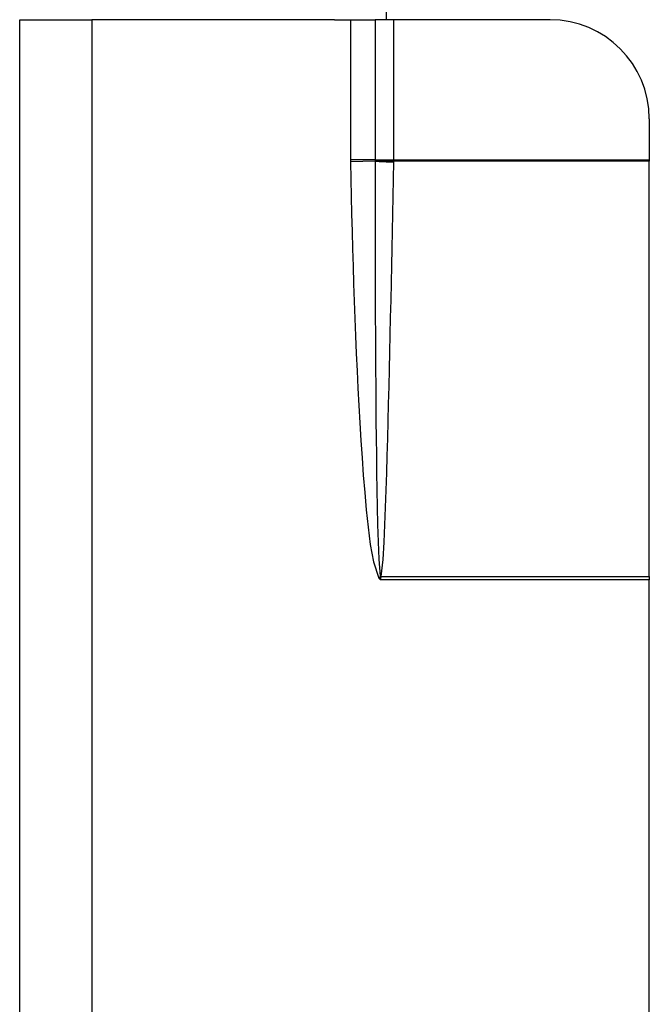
# Model space of a CAD drawing. Header units: inches. Extents: x 10 to 196, y 10 to 109.
# Tile 118 of 239: x 12.546 to 13.296, y 54.678 to 55.852. Entities that reach past the tile are written whole.
import ezdxf

# ---------------------------------------------------------------- set-up
doc = ezdxf.new("R2010")
doc.units = ezdxf.units.IN
doc.header["$MEASUREMENT"] = 0
doc.layers.add('Visible Edges(ANSI)', color=7, linetype='Continuous', lineweight=25)
doc.layers.add('Visible Tangent Edges(ANSI)', color=7, linetype='Continuous', lineweight=25)

msp = doc.modelspace()

# ---------------------------------------------------------------- linework, layer by layer
at = {"layer": 'Visible Edges(ANSI)'}
for p, q in [((12.9827, 55.8521), (12.9827, 60.1178)), ((12.5457, 53.0241), (12.5457, 55.8521)), ((12.9207, 55.8521), (12.9396, 55.8521)), ((12.9396, 55.8521), (12.9693, 55.8521)), ((12.9916, 55.8521), (12.9693, 55.8521)), ((13.1776, 55.8521), (12.9916, 55.8521)), ((13.2957, 55.734), (13.2957, 55.685)), ((13.2957, 55.685), (13.2957, 55.6836)), ((13.2957, 55.1882), (13.2957, 55.6836)), ((13.2957, 55.1882), (13.2957, 55.1841)), ((13.2957, 53.6922), (13.2957, 55.1841))]:
    msp.add_line(p, q, dxfattribs=at)
msp.add_arc((13.1776, 55.734), 0.1181, 0, 90, dxfattribs=at)
at = {"layer": 'Visible Tangent Edges(ANSI)'}
for p, q in [((12.5457, 55.8521), (12.6317, 55.8521)), ((12.9207, 55.8521), (12.6317, 55.8521)), ((12.6317, 55.8521), (12.6317, 54.5439)), ((12.9396, 55.8521), (12.9396, 55.685)), ((12.9693, 55.8521), (12.9693, 55.685)), ((12.9916, 55.685), (12.9916, 55.8521)), ((12.9693, 55.685), (12.9396, 55.685)), ((12.9693, 55.6834), (12.9396, 55.6828)), ((12.9693, 55.685), (12.9916, 55.685)), ((12.9693, 55.685), (12.9693, 55.6849)), ((12.9916, 55.6836), (12.9916, 55.685)), ((12.9916, 55.685), (13.2957, 55.685)), ((13.2957, 55.6836), (12.9916, 55.6836)), ((12.9752, 55.1877), (12.9737, 55.1864)), ((12.9737, 55.1864), (12.9757, 55.1841)), ((12.9752, 55.1877), (12.9757, 55.1841)), ((12.9757, 55.1841), (12.9763, 55.1876)), ((13.2957, 55.1841), (12.9757, 55.1841)), ((12.9765, 55.1882), (13.2957, 55.1882))]:
    msp.add_line(p, q, dxfattribs=at)
at = {"layer": 'Visible Tangent Edges(ANSI)', "flags": 128}
for points in [[(12.9396, 55.685), (12.9396, 55.6849), (12.9396, 55.6849), (12.9396, 55.6848), (12.9396, 55.6847), (12.9396, 55.6846), (12.9396, 55.6845), (12.9396, 55.6844), (12.9396, 55.6843), (12.9396, 55.6842), (12.9396, 55.6841), (12.9396, 55.684), (12.9396, 55.6839), (12.9396, 55.6838), (12.9396, 55.6837), (12.9396, 55.6837), (12.9396, 55.6836), (12.9396, 55.6835), (12.9396, 55.6834), (12.9396, 55.6833), (12.9396, 55.6832), (12.9396, 55.6831), (12.9396, 55.683), (12.9396, 55.6829), (12.9396, 55.6828)], [(12.9396, 55.6828), (12.9401, 55.662), (12.9405, 55.6413), (12.941, 55.6205), (12.9416, 55.5997), (12.9422, 55.5789), (12.9428, 55.5582), (12.9435, 55.5374), (12.9442, 55.5166), (12.945, 55.4959), (12.9458, 55.4751), (12.9466, 55.4543), (12.9476, 55.4336), (12.9486, 55.4128), (12.9497, 55.3921), (12.9508, 55.3713), (12.9521, 55.3506), (12.9535, 55.3298), (12.955, 55.3091), (12.9567, 55.2883), (12.9586, 55.2676), (12.9608, 55.247), (12.9634, 55.2264), (12.967, 55.2059), (12.9737, 55.1864)], [(12.9693, 55.6834), (12.9693, 55.6628), (12.9692, 55.6422), (12.9692, 55.6215), (12.9692, 55.6009), (12.9692, 55.5803), (12.9692, 55.5597), (12.9692, 55.539), (12.9693, 55.5184), (12.9693, 55.4978), (12.9694, 55.4771), (12.9695, 55.4565), (12.9696, 55.4359), (12.9698, 55.4153), (12.9699, 55.3946), (12.9701, 55.374), (12.9704, 55.3534), (12.9706, 55.3328), (12.9709, 55.3121), (12.9712, 55.2915), (12.9716, 55.2709), (12.9721, 55.2503), (12.9727, 55.2297), (12.9735, 55.2091), (12.975, 55.1886)], [(12.9693, 55.6849), (12.9693, 55.6849), (12.9693, 55.6848), (12.9693, 55.6848), (12.9693, 55.6847), (12.9693, 55.6846), (12.9693, 55.6846), (12.9693, 55.6845), (12.9693, 55.6844), (12.9693, 55.6844), (12.9693, 55.6843), (12.9693, 55.6842), (12.9693, 55.6842), (12.9693, 55.6841), (12.9693, 55.6841), (12.9693, 55.684), (12.9693, 55.6839), (12.9693, 55.6839), (12.9693, 55.6838), (12.9693, 55.6837), (12.9693, 55.6837), (12.9693, 55.6836), (12.9693, 55.6836), (12.9693, 55.6835), (12.9693, 55.6834)], [(12.9765, 55.1882), (12.9787, 55.2087), (12.9799, 55.2293), (12.9808, 55.2499), (12.9816, 55.2705), (12.9823, 55.2911), (12.9829, 55.3117), (12.9835, 55.3323), (12.9841, 55.3529), (12.9847, 55.3735), (12.9852, 55.3941), (12.9857, 55.4147), (12.9862, 55.4353), (12.9867, 55.4559), (12.9872, 55.4765), (12.9876, 55.4971), (12.9881, 55.5177), (12.9886, 55.5383), (12.989, 55.5589), (12.9894, 55.5795), (12.9899, 55.6001), (12.9903, 55.6207), (12.9907, 55.6413), (12.9912, 55.6619), (12.9916, 55.6825)], [(12.9916, 55.6825), (12.9916, 55.6825), (12.9916, 55.6826), (12.9916, 55.6826), (12.9916, 55.6827), (12.9916, 55.6827), (12.9916, 55.6828), (12.9916, 55.6828), (12.9916, 55.6828), (12.9916, 55.6829), (12.9916, 55.6829), (12.9916, 55.683), (12.9916, 55.683), (12.9916, 55.6831), (12.9916, 55.6831), (12.9916, 55.6832), (12.9916, 55.6832), (12.9916, 55.6832), (12.9916, 55.6833), (12.9916, 55.6833), (12.9916, 55.6834), (12.9916, 55.6834), (12.9916, 55.6835), (12.9916, 55.6835), (12.9916, 55.6836)], [(12.975, 55.1886), (12.975, 55.1886), (12.975, 55.1885), (12.975, 55.1885), (12.975, 55.1885), (12.975, 55.1884), (12.975, 55.1884), (12.975, 55.1884), (12.975, 55.1883), (12.9751, 55.1883), (12.9751, 55.1883), (12.9751, 55.1882), (12.9751, 55.1882), (12.9751, 55.1881), (12.9751, 55.1881), (12.9751, 55.1881), (12.9751, 55.188), (12.9751, 55.188), (12.9751, 55.188), (12.9751, 55.1879), (12.9751, 55.1879), (12.9752, 55.1879), (12.9752, 55.1878), (12.9752, 55.1878), (12.9752, 55.1877)], [(12.9763, 55.1876), (12.9763, 55.1876), (12.9763, 55.1876), (12.9763, 55.1877), (12.9764, 55.1877), (12.9764, 55.1877), (12.9764, 55.1878), (12.9764, 55.1878), (12.9764, 55.1878), (12.9764, 55.1878), (12.9764, 55.1879), (12.9764, 55.1879), (12.9764, 55.1879), (12.9764, 55.1879), (12.9764, 55.188), (12.9764, 55.188), (12.9764, 55.188), (12.9764, 55.188), (12.9765, 55.1881), (12.9765, 55.1881), (12.9765, 55.1881), (12.9765, 55.1881), (12.9765, 55.1882), (12.9765, 55.1882), (12.9765, 55.1882)]]:
    msp.add_lwpolyline(points, dxfattribs=at)
at = {"layer": 'Visible Tangent Edges(ANSI)'}
for centre, major_axis, ratio, start_param, end_param in [((12.9916, 55.685), (0.0295, -0.0012), 0.047591, 3.857126, 4.714298), ((12.9916, 55.6839), (-0.0295, 0.0006), 0.047619, 0.716525, 1.571786), ((12.9765, 55.1896), (0.0286, -0.0072), 0.046206, 4.671499, 4.72396), ((12.9763, 55.1888), (-0.0293, 0.0038), 0.03992, 1.537251, 1.575997)]:
    msp.add_ellipse(centre, major_axis=major_axis, ratio=ratio, start_param=start_param, end_param=end_param, dxfattribs=at)

doc.saveas('drawing.dxf')
